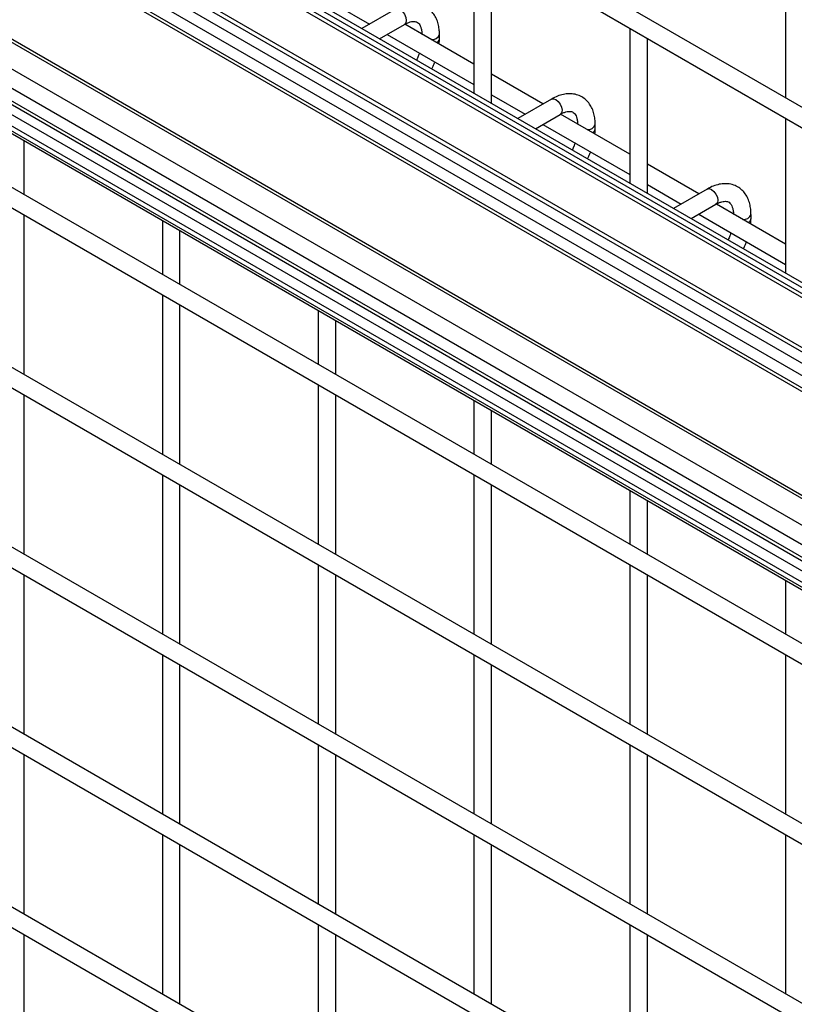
# Model space of a CAD drawing. Header units: inches. Extents: x 0.2 to 10.8, y 0.2 to 8.2.
# Tile 46 of 49: x 9.867 to 10.118, y 6.126 to 6.445. Entities that reach past the tile are written whole.
import ezdxf

# ---------------------------------------------------------------- set-up
doc = ezdxf.new("R2010")
doc.units = ezdxf.units.IN
doc.header["$MEASUREMENT"] = 0

msp = doc.modelspace()

# ---------------------------------------------------------------- linework, layer by layer
for p, q in [((10.36383457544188, 6.276542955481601), (9.615991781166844, 6.7082634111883)), ((9.615991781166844, 6.701665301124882), (10.36097766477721, 6.271594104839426)), ((10.30217577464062, 6.255271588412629), (9.615991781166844, 6.651397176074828)), ((10.36516373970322, 6.217325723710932), (9.615991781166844, 6.649813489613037)), ((9.615991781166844, 6.647935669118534), (10.36238717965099, 6.217050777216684)), ((10.36039541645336, 6.216766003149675), (9.615991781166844, 6.646501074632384)), ((9.615991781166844, 6.630457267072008), (10.34863234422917, 6.207512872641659)), ((9.615991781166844, 6.62896693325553), (10.26403115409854, 6.254861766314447)), ((9.615991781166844, 6.62532166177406), (10.26403115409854, 6.251216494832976)), ((9.615991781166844, 6.621359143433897), (10.2745125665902, 6.241203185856)), ((10.27451256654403, 6.237062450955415), (9.615991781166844, 6.617218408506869)), ((9.615991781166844, 6.616148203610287), (10.27516794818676, 6.235613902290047)), ((10.27833153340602, 6.190375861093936), (9.615991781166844, 6.572736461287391)), ((9.641768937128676, 6.567571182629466), (10.26092601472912, 6.210139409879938)), ((9.615991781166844, 6.566500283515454), (10.27451256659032, 6.186344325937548)), ((10.26092601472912, 6.209069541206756), (9.641768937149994, 6.566501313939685)), ((10.27451256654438, 6.182203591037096), (9.615991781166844, 6.562359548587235)), ((9.615991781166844, 6.561296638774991), (10.27516348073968, 6.180764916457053)), ((10.26403155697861, 6.183764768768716), (9.615991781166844, 6.557870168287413)), ((10.26403155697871, 6.180119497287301), (9.615991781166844, 6.554224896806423)), ((10.34863508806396, 6.129660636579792), (9.615991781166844, 6.552606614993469)), ((9.615991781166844, 6.551854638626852), (10.35011053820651, 6.128056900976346)), ((10.36383457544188, 6.102607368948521), (9.615991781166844, 6.53432782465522)), ((9.615991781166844, 6.527729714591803), (10.36097766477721, 6.097658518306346)), ((10.36383457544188, 6.044283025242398), (9.615991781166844, 6.476003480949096)), ((10.01432934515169, 6.471709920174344), (10.01432934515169, 6.42144179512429)), ((10.11534459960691, 6.473177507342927), (10.11534459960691, 6.419993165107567)), ((9.615991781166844, 6.469405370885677), (10.36097766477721, 6.039334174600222)), ((10.02004363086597, 6.418143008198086), (10.02004363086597, 6.46841113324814)), ((9.969536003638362, 6.450138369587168), (9.98047830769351, 6.443821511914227)), ((9.98893848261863, 6.448705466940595), (9.978020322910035, 6.442402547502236)), ((9.983735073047, 6.439103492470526), (9.991795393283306, 6.443756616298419)), ((10.01432934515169, 6.430877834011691), (9.991922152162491, 6.443813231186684)), ((10.0648369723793, 6.442552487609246), (10.0648369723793, 6.392284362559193)), ((9.986193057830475, 6.440522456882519), (10.01432934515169, 6.424279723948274)), ((10.00314882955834, 6.439012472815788), (10.00314882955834, 6.440499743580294)), ((10.07055125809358, 6.38898557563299), (10.07055125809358, 6.439253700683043)), ((10.03670068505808, 6.417963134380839), (10.02004363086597, 6.427579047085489)), ((10.02004363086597, 6.420980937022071), (10.03098593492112, 6.41466407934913)), ((10.36383457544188, 5.985958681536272), (9.615991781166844, 6.41767913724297)), ((10.03944610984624, 6.419548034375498), (10.02852795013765, 6.413245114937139)), ((10.03424270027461, 6.409946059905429), (10.04230302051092, 6.414599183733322)), ((10.0648369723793, 6.401720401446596), (10.0424297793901, 6.414655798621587)), ((10.11534459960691, 6.41339505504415), (10.11534459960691, 6.363126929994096)), ((9.615991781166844, 6.411081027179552), (10.36097766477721, 5.981009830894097)), ((10.03670068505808, 6.411365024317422), (10.0648369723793, 6.395122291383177)), ((10.05365645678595, 6.409855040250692), (10.05365645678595, 6.411342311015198)), ((9.868520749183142, 6.38854595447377), (9.868520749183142, 6.406072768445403)), ((10.08720831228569, 6.388805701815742), (10.07055125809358, 6.398421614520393)), ((10.07055125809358, 6.391823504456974), (10.08149356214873, 6.385506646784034)), ((10.08995373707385, 6.390390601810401), (10.07903557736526, 6.384087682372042)), ((10.08475032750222, 6.380788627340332), (10.09281064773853, 6.385441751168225)), ((10.11534459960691, 6.372562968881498), (10.09293740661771, 6.38549836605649)), ((9.868520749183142, 6.330221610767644), (9.868520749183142, 6.381947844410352)), ((10.08720831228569, 6.382207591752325), (10.11534459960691, 6.36596485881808)), ((10.10416408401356, 6.380697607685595), (10.10416408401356, 6.382184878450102)), ((9.913314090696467, 6.38021412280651), (9.913314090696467, 6.362687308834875)), ((9.919028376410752, 6.359388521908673), (9.919028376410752, 6.376915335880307)), ((10.36383457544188, 5.927634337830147), (9.615991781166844, 6.359354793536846)), ((9.913314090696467, 6.356089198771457), (9.913314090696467, 6.30436296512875)), ((9.615991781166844, 6.352756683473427), (10.36097766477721, 5.922685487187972)), ((9.919028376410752, 6.301064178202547), (9.919028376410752, 6.352790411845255)), ((9.963821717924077, 6.351056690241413), (9.963821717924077, 6.333529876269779)), ((9.969536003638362, 6.330231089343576), (9.969536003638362, 6.34775790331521)), ((9.963821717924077, 6.32693176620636), (9.963821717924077, 6.275205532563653)), ((9.868520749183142, 6.271897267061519), (9.868520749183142, 6.323623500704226)), ((9.969536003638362, 6.27190674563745), (9.969536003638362, 6.323632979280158)), ((10.01432934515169, 6.321899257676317), (10.01432934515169, 6.304372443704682)), ((10.02004363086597, 6.301073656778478), (10.02004363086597, 6.318600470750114)), ((10.36383457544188, 5.869309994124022), (9.615991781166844, 6.30103044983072)), ((9.913314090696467, 6.297764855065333), (9.913314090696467, 6.246038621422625)), ((10.01432934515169, 6.297774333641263), (10.01432934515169, 6.246048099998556)), ((9.615991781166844, 6.294432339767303), (10.36097766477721, 5.864361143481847)), ((9.919028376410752, 6.242739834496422), (9.919028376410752, 6.294466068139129)), ((10.02004363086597, 6.242749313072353), (10.02004363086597, 6.294475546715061)), ((10.0648369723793, 6.292741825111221), (10.0648369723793, 6.275215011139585)), ((10.07055125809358, 6.271916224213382), (10.07055125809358, 6.289443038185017)), ((9.963821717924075, 6.268607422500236), (9.963821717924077, 6.216881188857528)), ((10.0648369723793, 6.268616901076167), (10.0648369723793, 6.21689066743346)), ((9.868520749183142, 6.213572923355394), (9.868520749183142, 6.2652991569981)), ((9.969536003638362, 6.213582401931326), (9.969536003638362, 6.265308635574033)), ((10.07055125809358, 6.213591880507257), (10.07055125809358, 6.265318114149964)), ((10.11534459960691, 6.263584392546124), (10.11534459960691, 6.246057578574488)), ((9.913314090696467, 6.239440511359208), (9.913314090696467, 6.1877142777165)), ((10.01432934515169, 6.239449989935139), (10.01432934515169, 6.187723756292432)), ((10.11534459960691, 6.23945946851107), (10.11534459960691, 6.187733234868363)), ((9.919028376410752, 6.184415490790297), (9.919028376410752, 6.236141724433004)), ((10.02004363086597, 6.184424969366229), (10.02004363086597, 6.236151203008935)), ((9.963821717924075, 6.21028307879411), (9.963821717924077, 6.158556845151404)), ((10.0648369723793, 6.210292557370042), (10.0648369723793, 6.158566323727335)), ((9.868520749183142, 6.15524857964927), (9.868520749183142, 6.206974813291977)), ((9.969536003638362, 6.155258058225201), (9.969536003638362, 6.206984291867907)), ((10.07055125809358, 6.155267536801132), (10.07055125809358, 6.206993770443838)), ((9.913314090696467, 6.181116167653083), (9.913314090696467, 6.129389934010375)), ((10.01432934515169, 6.181125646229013), (10.01432934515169, 6.129399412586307)), ((10.11534459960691, 6.181135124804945), (10.11534459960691, 6.129408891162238)), ((9.919028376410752, 6.126091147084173), (9.919028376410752, 6.177817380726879)), ((10.02004363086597, 6.126100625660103), (10.02004363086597, 6.177826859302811)), ((9.963821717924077, 6.151958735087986), (9.963821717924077, 6.100232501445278)), ((10.0648369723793, 6.151968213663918), (10.0648369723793, 6.10024198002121)), ((9.868520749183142, 6.096924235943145), (9.868520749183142, 6.148650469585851)), ((9.969536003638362, 6.096933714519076), (9.969536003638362, 6.148659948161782)), ((10.07055125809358, 6.096943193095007), (10.07055125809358, 6.148669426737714))]:
    msp.add_line(p, q)
at = {"flags": 128}
for points in [[(9.990366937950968, 6.448564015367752), (9.99114007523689, 6.447940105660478), (9.99179550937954, 6.447056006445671), (9.99223345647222, 6.446046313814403), (9.992387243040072, 6.445064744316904), (9.99223345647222, 6.444260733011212), (9.99179550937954, 6.443756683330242), (9.991795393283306, 6.443756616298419)], [(10.03944610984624, 6.419548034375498), (10.04010142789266, 6.419675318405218), (10.04087456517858, 6.419406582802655)], [(10.04087456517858, 6.419406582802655), (10.0416477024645, 6.418782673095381), (10.04230313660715, 6.417898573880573), (10.04274108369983, 6.416888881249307), (10.04289487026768, 6.415907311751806), (10.04274108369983, 6.415103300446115), (10.04230313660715, 6.414599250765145), (10.04230302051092, 6.414599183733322)], [(10.08995373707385, 6.390390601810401), (10.09060905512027, 6.390517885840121), (10.09138219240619, 6.390249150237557)], [(10.09138219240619, 6.390249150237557), (10.09215532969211, 6.389625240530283), (10.09281076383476, 6.388741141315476), (10.09324871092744, 6.387731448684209), (10.09340249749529, 6.386749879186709), (10.09324871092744, 6.385945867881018), (10.09281076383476, 6.385441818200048), (10.09281064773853, 6.385441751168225)]]:
    msp.add_lwpolyline(points, dxfattribs=at)
for centre, radius, start, end in [((10.00082835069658, 6.441287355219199), 0.002452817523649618, 262.5577159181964, 341.0910916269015), ((10.00157159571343, 6.439260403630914), 0.001597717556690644, 296.5233647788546, 350.8092523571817), ((10.05133597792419, 6.412129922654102), 0.002452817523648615, 262.5577159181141, 341.0910916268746), ((10.05207922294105, 6.410102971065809), 0.00159771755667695, 296.5233647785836, 350.8092523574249), ((10.1018436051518, 6.382972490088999), 0.002452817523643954, 262.5577159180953, 341.0910916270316), ((10.10258685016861, 6.380945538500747), 0.001597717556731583, 296.5233647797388, 350.8092523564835)]:
    msp.add_arc(centre, radius, start, end)
for points, knots in [([(10.00312554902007, 6.440490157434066), (10.00312514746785, 6.440912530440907), (10.00312414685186, 6.441965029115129), (10.00286528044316, 6.443552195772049), (10.00236108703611, 6.44523640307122), (10.00158393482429, 6.446778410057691), (10.00052871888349, 6.448137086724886), (9.999179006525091, 6.449257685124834), (9.9975238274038, 6.450073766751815), (9.995682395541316, 6.450468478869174), (9.993760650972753, 6.450444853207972), (9.991866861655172, 6.450038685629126), (9.990246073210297, 6.449441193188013), (9.989287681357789, 6.448873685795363), (9.988943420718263, 6.448669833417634)], [0, 0, 0, 0, 0.05559168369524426, 0.1385272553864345, 0.2224467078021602, 0.3069801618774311, 0.3922177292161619, 0.4792619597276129, 0.5705133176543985, 0.6695129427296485, 0.7607255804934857, 0.8540505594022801, 0.9475740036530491, 1, 1, 1, 1]), ([(9.991793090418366, 6.443746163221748), (9.992097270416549, 6.443913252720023), (9.99275330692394, 6.444273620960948), (9.993669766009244, 6.444585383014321), (9.994517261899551, 6.444740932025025), (9.99522764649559, 6.444722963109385), (9.995822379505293, 6.444556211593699), (9.996284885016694, 6.444256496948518), (9.99673654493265, 6.44370385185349), (9.997109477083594, 6.442926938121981), (9.997350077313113, 6.441870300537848), (9.997461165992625, 6.441033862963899), (9.997431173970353, 6.440524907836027), (9.997429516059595, 6.440496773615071)], [0, 0, 0, 0, 0.07634054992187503, 0.1646465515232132, 0.2544890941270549, 0.3484721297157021, 0.4535719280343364, 0.5896971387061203, 0.6956807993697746, 0.7966430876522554, 0.895925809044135, 0.9942469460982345, 1, 1, 1, 1]), ([(10.0030469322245, 6.437391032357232), (10.0030891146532, 6.437737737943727), (10.00315612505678, 6.43828850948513), (10.0031338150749, 6.438809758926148), (10.00312554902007, 6.43900288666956)], [0, 0, 0, 0, 0.6294907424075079, 1, 1, 1, 1]), ([(9.99663368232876, 6.434495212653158), (9.996516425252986, 6.434158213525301), (9.996258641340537, 6.433417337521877), (9.995945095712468, 6.432638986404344), (9.995723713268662, 6.432216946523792), (9.995709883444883, 6.432190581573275)], [0, 0, 0, 0, 0.4389224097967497, 0.9649493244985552, 0.9999999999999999, 0.9999999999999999, 0.9999999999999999, 0.9999999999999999]), ([(10.00064631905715, 6.429340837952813), (10.00080529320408, 6.429641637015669), (10.00113894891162, 6.430272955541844), (10.00146154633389, 6.431033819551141), (10.0016205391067, 6.431486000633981), (10.00165864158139, 6.431594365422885)], [0, 0, 0, 0, 0.4089764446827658, 0.8583617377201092, 1, 1, 1, 1]), ([(10.05363317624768, 6.411332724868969), (10.05363277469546, 6.41175509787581), (10.05363177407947, 6.412807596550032), (10.05337290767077, 6.414394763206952), (10.05286871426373, 6.416078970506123), (10.0520915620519, 6.417620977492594), (10.0510363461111, 6.418979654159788), (10.0496866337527, 6.420100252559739), (10.04803145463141, 6.420916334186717), (10.04619002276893, 6.421311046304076), (10.04426827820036, 6.421287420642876), (10.04237448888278, 6.420881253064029), (10.04075370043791, 6.420283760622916), (10.0397953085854, 6.419716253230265), (10.03945104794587, 6.419512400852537)], [0, 0, 0, 0, 0.05559168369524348, 0.1385272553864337, 0.2224467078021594, 0.3069801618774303, 0.3922177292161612, 0.4792619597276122, 0.5705133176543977, 0.6695129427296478, 0.7607255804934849, 0.8540505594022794, 0.9475740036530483, 1, 1, 1, 1]), ([(10.04230071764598, 6.414588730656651), (10.04260489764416, 6.414755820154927), (10.04326093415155, 6.415116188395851), (10.04417739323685, 6.415427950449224), (10.04502488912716, 6.415583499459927), (10.0457352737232, 6.415565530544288), (10.0463300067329, 6.415398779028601), (10.0467925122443, 6.415099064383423), (10.04724417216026, 6.414546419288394), (10.0476171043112, 6.413769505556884), (10.04785770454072, 6.412712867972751), (10.04796879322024, 6.411876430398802), (10.04793880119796, 6.411367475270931), (10.04793714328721, 6.411339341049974)], [0, 0, 0, 0, 0.07634054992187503, 0.1646465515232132, 0.2544890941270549, 0.3484721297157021, 0.4535719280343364, 0.5896971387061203, 0.6956807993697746, 0.7966430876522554, 0.895925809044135, 0.9942469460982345, 1, 1, 1, 1]), ([(10.05355455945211, 6.408233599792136), (10.05359674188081, 6.40858030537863), (10.0536637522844, 6.409131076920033), (10.05364144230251, 6.409652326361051), (10.05363317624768, 6.409845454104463)], [0, 0, 0, 0, 0.6294907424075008, 1, 1, 1, 1]), ([(10.04714130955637, 6.405337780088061), (10.0470240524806, 6.405000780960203), (10.04676626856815, 6.404259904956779), (10.04645272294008, 6.403481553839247), (10.04623134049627, 6.403059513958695), (10.04621751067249, 6.403033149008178)], [0, 0, 0, 0, 0.4389224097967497, 0.9649493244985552, 0.9999999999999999, 0.9999999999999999, 0.9999999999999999, 0.9999999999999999]), ([(10.05115394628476, 6.400183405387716), (10.05131292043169, 6.400484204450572), (10.05164657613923, 6.401115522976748), (10.0519691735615, 6.401876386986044), (10.05212816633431, 6.402328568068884), (10.052166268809, 6.402436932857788)], [0, 0, 0, 0, 0.4089764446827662, 0.8583617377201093, 1, 1, 1, 1]), ([(10.1041408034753, 6.382175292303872), (10.10414040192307, 6.382597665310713), (10.10413940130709, 6.383650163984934), (10.10388053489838, 6.385237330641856), (10.10337634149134, 6.386921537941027), (10.10259918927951, 6.388463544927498), (10.10154397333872, 6.389822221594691), (10.10019426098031, 6.390942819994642), (10.09853908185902, 6.391758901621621), (10.09669764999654, 6.39215361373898), (10.09477590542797, 6.392129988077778), (10.09288211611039, 6.391723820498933), (10.09126132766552, 6.391126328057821), (10.09030293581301, 6.390558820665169), (10.08995867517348, 6.39035496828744)], [0, 0, 0, 0, 0.05559168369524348, 0.1385272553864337, 0.2224467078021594, 0.3069801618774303, 0.3922177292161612, 0.4792619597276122, 0.5705133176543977, 0.6695129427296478, 0.7607255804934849, 0.8540505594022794, 0.9475740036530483, 1, 1, 1, 1]), ([(10.09280834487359, 6.385431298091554), (10.09311252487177, 6.385598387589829), (10.09376856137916, 6.385958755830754), (10.09468502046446, 6.386270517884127), (10.09553251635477, 6.386426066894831), (10.09624290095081, 6.38640809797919), (10.09683763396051, 6.386241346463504), (10.09730013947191, 6.385941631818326), (10.09775179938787, 6.385388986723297), (10.09812473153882, 6.384612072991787), (10.09836533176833, 6.383555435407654), (10.09847642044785, 6.382718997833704), (10.09844642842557, 6.382210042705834), (10.09844477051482, 6.382181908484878)], [0, 0, 0, 0, 0.07634054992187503, 0.1646465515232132, 0.2544890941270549, 0.3484721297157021, 0.4535719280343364, 0.5896971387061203, 0.6956807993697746, 0.7966430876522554, 0.895925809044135, 0.9942469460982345, 1, 1, 1, 1]), ([(10.10406218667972, 6.379076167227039), (10.10410436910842, 6.379422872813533), (10.104171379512, 6.379973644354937), (10.10414906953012, 6.380494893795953), (10.1041408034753, 6.380688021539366)], [0, 0, 0, 0, 0.6294907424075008, 1, 1, 1, 1]), ([(10.09764893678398, 6.376180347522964), (10.09753167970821, 6.375843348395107), (10.09727389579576, 6.375102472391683), (10.09696035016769, 6.37432412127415), (10.09673896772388, 6.373902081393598), (10.0967251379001, 6.373875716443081)], [0, 0, 0, 0, 0.4389224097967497, 0.9649493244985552, 0.9999999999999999, 0.9999999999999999, 0.9999999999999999, 0.9999999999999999]), ([(10.10166157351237, 6.371025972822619), (10.1018205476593, 6.371326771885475), (10.10215420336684, 6.371958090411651), (10.10247680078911, 6.372718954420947), (10.10263579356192, 6.373171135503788), (10.10267389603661, 6.373279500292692)], [0, 0, 0, 0, 0.4089764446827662, 0.8583617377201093, 1, 1, 1, 1])]:
    msp.add_open_spline(points, degree=3, knots=knots)

doc.saveas('drawing.dxf')
